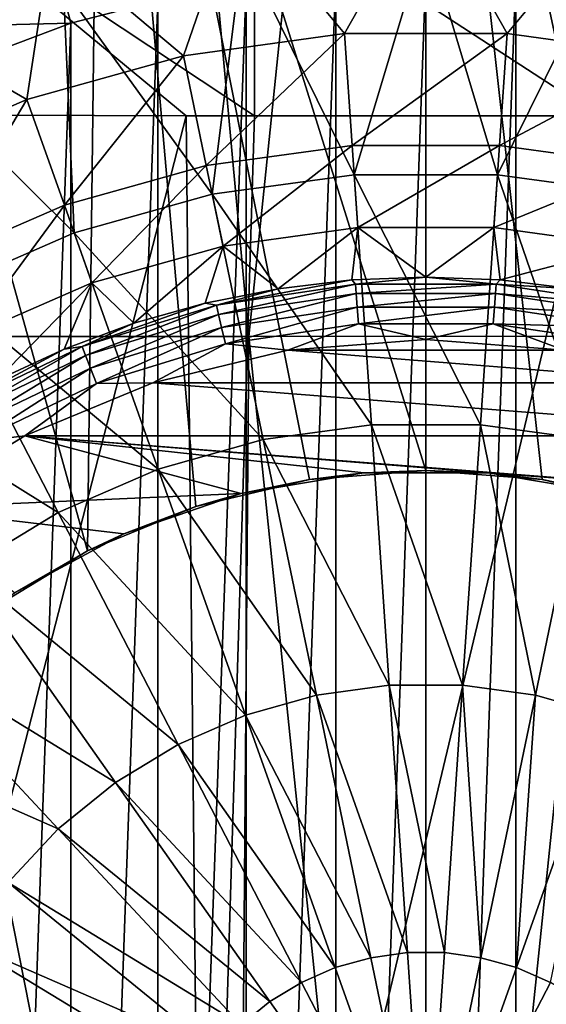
# Model space of a CAD drawing. Header units: metres. Extents: x -109 to 109, y -144 to 54.
# Tile 24 of 150: x -3.24 to 0.96, y -71.56 to -63.7. Entities that reach past the tile are written whole.
import ezdxf

# ---------------------------------------------------------------- set-up
doc = ezdxf.new("R2010")
doc.units = ezdxf.units.M
doc.layers.add('solid_20062313_XXX', color=7, linetype='CONTINUOUS')

msp = doc.modelspace()

# ---------------------------------------------------------------- linework, layer by layer
at = {"layer": 'solid_20062313_XXX'}
for points in [[(-18.923677, -49.454903, -19.060717), (-2.950768, -63.246593, -18.818821), (-4.350951, -63.76862, -18.802891)], [(-2.661094, -52.551311, 80.683678), (-5.295949, -52.553211, 80.295341), (-4.223769, -66.233032, 80.507004)], [(-2.661094, -52.551311, 80.683678), (-4.223769, -66.233032, 80.507004), (-1.413223, -66.231102, 80.785728)], [(-0.000825, -52.549503, 80.813744), (-2.661094, -52.551311, 80.683678), (-1.413223, -66.231102, 80.785728)], [(-0.000825, -52.549503, 80.813744), (-1.413223, -66.231102, 80.785728), (1.411307, -66.229271, 80.78582)], [(2.659455, -52.547821, 80.68383), (-0.000825, -52.549503, 80.813744), (1.411307, -66.229271, 80.78582)], [(-2.70058, -67.942123, 15.94101), (-2.591524, -59.018467, 17.677086), (-5.183573, -59.018894, 17.643353)], [(-3.503357, -68.429016, 15.837619), (-2.70058, -67.942123, 15.94101), (-5.183573, -59.018894, 17.643353)], [(-2.70058, -67.942123, 15.94101), (-1.835486, -67.587646, 16.016756), (-2.591524, -59.018467, 17.677086)], [(-2.591524, -59.018467, 17.677086), (0, -67.300003, 16.078533), (0, -59.018066, 17.688377)], [(-0.928273, -67.372246, 16.062988), (0, -67.300003, 16.078533), (-2.591524, -59.018467, 17.677086)], [(-1.835486, -67.587646, 16.016756), (-0.928273, -67.372246, 16.062988), (-2.591524, -59.018467, 17.677086)], [(1.835208, -67.587555, 16.016775), (2.591524, -59.018467, 17.677086), (0, -59.018066, 17.688377)], [(0.928138, -67.372223, 16.062992), (1.835208, -67.587555, 16.016775), (0, -59.018066, 17.688377)], [(0, -67.300003, 16.078533), (0.928138, -67.372223, 16.062992), (0, -59.018066, 17.688377)], [(-1.912124, -64.471359, 73.248093), (-4.108179, -64.464714, 73.398582), (-4.110365, -62.654041, 73.207832)], [(-1.366673, -64.47226, 73.227776), (-1.912124, -64.471359, 73.248093), (-4.110365, -62.654041, 73.207832)], [(-1.367554, -62.68401, 73.0354), (-1.366673, -64.47226, 73.227776), (-4.110365, -62.654041, 73.207832)], [(-1.513084, -62.776272, 34.124977), (-0.000002, -62.668053, 34.124977), (-0.648771, -63.815292, 31.413622)], [(-0.000002, -62.668053, 34.124977), (0.648772, -63.815292, 31.413622), (-0.648771, -63.815292, 31.413622)], [(-0.000002, -62.668053, 34.124977), (1.513082, -62.776272, 34.124977), (0.648772, -63.815292, 31.413622)], [(1.381049, -62.683937, 73.035828), (1.38016, -64.472237, 73.228195), (-1.367554, -62.68401, 73.0354)], [(1.38016, -64.472237, 73.228195), (-1.366673, -64.47226, 73.227776), (-1.367554, -62.68401, 73.0354)], [(-2.995365, -63.098721, 34.124977), (-1.513084, -62.776272, 34.124977), (-1.934229, -63.991978, 31.413622)], [(-1.513084, -62.776272, 34.124977), (-0.648771, -63.815292, 31.413622), (-1.934229, -63.991978, 31.413622)], [(1.513082, -62.776272, 34.124977), (1.93423, -63.991978, 31.413622), (0.648772, -63.815292, 31.413622)], [(-0.000003, -63.034519, 35.388119), (-1.460931, -63.139008, 35.388119), (-0.5717, -64.942039, 36.453377)], [(-0.000003, -63.034519, 35.388119), (-0.5717, -64.942039, 36.453377), (0.5717, -64.942039, 36.453377)], [(1.460927, -63.139008, 35.388119), (-0.000003, -63.034519, 35.388119), (0.5717, -64.942039, 36.453377)], [(-4.416669, -63.628841, 34.124977), (-2.995365, -63.098721, 34.124977), (-3.183656, -64.342049, 31.413622)], [(-2.995365, -63.098721, 34.124977), (-1.934229, -63.991978, 31.413622), (-3.183656, -64.342049, 31.413622)], [(-1.460931, -63.139008, 35.388119), (-2.892121, -63.450344, 35.388119), (-1.70445, -65.097733, 36.453377)], [(-1.460931, -63.139008, 35.388119), (-1.70445, -65.097733, 36.453377), (-0.5717, -64.942039, 36.453377)], [(1.460927, -63.139008, 35.388119), (0.5717, -64.942039, 36.453377), (1.704451, -65.097733, 36.453377)], [(-2.957422, -63.24855, -39.900002), (-4.356098, -63.770969, -39.900002), (-4.350951, -63.76862, -18.802891)], [(-2.833191, -63.733208, -40.400002), (-4.356098, -63.770969, -39.900002), (-2.957422, -63.24855, -39.900002)], [(-2.957422, -63.24855, -39.900002), (-4.350951, -63.76862, -18.802891), (-2.950768, -63.246593, -18.818821)], [(-2.139275, -63.554565, -40.400002), (-2.833191, -63.733208, -40.400002), (-2.957422, -63.24855, -39.900002)], [(-0.718202, -63.348381, -40.400002), (-1.431844, -83.174202, -40.400002), (-1.432729, -63.425922, -40.400002)], [(-0.718202, -63.348381, -40.400002), (-0.717519, -83.251671, -40.400002), (-1.431844, -83.174202, -40.400002)], [(0.000001, -63.322498, -40.400002), (-0.717519, -83.251671, -40.400002), (-0.718202, -63.348381, -40.400002)], [(0.000001, -63.322498, -40.400002), (0.000001, -83.277496, -40.400002), (-0.717519, -83.251671, -40.400002)], [(0.71752, -63.348328, -40.400002), (0.000001, -83.277496, -40.400002), (0.000001, -63.322498, -40.400002)], [(0.718203, -83.251617, -40.400002), (0.000001, -83.277496, -40.400002), (0.71752, -63.348328, -40.400002)], [(0.718203, -83.251617, -40.400002), (0.71752, -63.348328, -40.400002), (1.431845, -63.425797, -40.400002)], [(-2.892121, -63.450344, 35.388119), (-4.264435, -63.962189, 35.388119), (-2.80545, -65.406219, 36.453377)], [(-3.499095, -63.454487, 35.236832), (-4.264435, -63.962189, 35.388119), (-2.892121, -63.450344, 35.388119)], [(-2.892121, -63.450344, 35.388119), (-2.80545, -65.406219, 36.453377), (-1.70445, -65.097733, 36.453377)], [(-1.432729, -63.425922, -40.400002), (-2.138549, -83.045593, -40.400002), (-2.139275, -63.554565, -40.400002)], [(-1.432729, -63.425922, -40.400002), (-1.431844, -83.174202, -40.400002), (-2.138549, -83.045593, -40.400002)], [(0.718203, -83.251617, -40.400002), (1.431845, -63.425797, -40.400002), (1.43273, -83.174072, -40.400002)], [(-2.139275, -63.554565, -40.400002), (-2.832871, -82.866882, -40.400002), (-2.833191, -63.733208, -40.400002)], [(-2.139275, -63.554565, -40.400002), (-2.138549, -83.045593, -40.400002), (-2.832871, -82.866882, -40.400002)], [(-4.416669, -63.628841, 34.124977), (-3.183656, -64.342049, 31.413622), (-4.373777, -64.858994, 31.413622)], [(-2.833191, -63.733208, -40.400002), (-4.16821, -64.234871, -40.400002), (-4.356098, -63.770969, -39.900002)], [(-2.833191, -63.733208, -40.400002), (-3.51076, -82.639442, -40.400002), (-4.16821, -64.234871, -40.400002)], [(-2.833191, -63.733208, -40.400002), (-2.832871, -82.866882, -40.400002), (-3.51076, -82.639442, -40.400002)], [(-1.934229, -63.991978, 31.413622), (-0.648771, -63.815292, 31.413622), (-1.752199, -64.86795, 28.614693)], [(-0.648771, -63.815292, 31.413622), (-0.587716, -64.707901, 28.614693), (-1.752199, -64.86795, 28.614693)], [(-0.648771, -63.815292, 31.413622), (0.648772, -63.815292, 31.413622), (-0.587716, -64.707901, 28.614693)], [(0.648772, -63.815292, 31.413622), (0.587716, -64.707901, 28.614693), (-0.587716, -64.707901, 28.614693)], [(0.648772, -63.815292, 31.413622), (1.93423, -63.991978, 31.413622), (0.587716, -64.707901, 28.614693)], [(-4.264435, -63.962189, 35.388119), (-3.854189, -65.861755, 36.453377), (-2.80545, -65.406219, 36.453377)], [(-3.183656, -64.342049, 31.413622), (-1.934229, -63.991978, 31.413622), (-2.884043, -65.185081, 28.614693)], [(-1.934229, -63.991978, 31.413622), (-1.752199, -64.86795, 28.614693), (-2.884043, -65.185081, 28.614693)], [(1.93423, -63.991978, 31.413622), (1.7522, -64.86795, 28.614693), (0.587716, -64.707901, 28.614693)], [(-4.373777, -64.858994, 31.413622), (-3.183656, -64.342049, 31.413622), (-3.962162, -65.653374, 28.614693)], [(-3.183656, -64.342049, 31.413622), (-2.884043, -65.185081, 28.614693), (-3.962162, -65.653374, 28.614693)], [(-5.309016, -77.670204, 74.091896), (-4.108179, -64.464714, 73.398582), (-1.912124, -64.471359, 73.248093)], [(-5.309016, -77.670204, 74.091896), (-1.912124, -64.471359, 73.248093), (-1.77317, -77.682007, 73.823944)], [(-1.77317, -77.682007, 73.823944), (-1.912124, -64.471359, 73.248093), (-1.366673, -64.47226, 73.227776)], [(-1.77317, -77.682007, 73.823944), (-1.366673, -64.47226, 73.227776), (1.38016, -64.472237, 73.228195)], [(-1.77317, -77.682007, 73.823944), (1.38016, -64.472237, 73.228195), (1.773173, -77.682106, 73.823952)], [(-1.752199, -64.86795, 28.614693), (-0.587716, -64.707901, 28.614693), (-1.618578, -65.510979, 25.75058)], [(-0.587716, -64.707901, 28.614693), (-0.542897, -65.363129, 25.75058), (-1.618578, -65.510979, 25.75058)], [(-0.587716, -64.707901, 28.614693), (0.587716, -64.707901, 28.614693), (-0.542897, -65.363129, 25.75058)], [(0.587716, -64.707901, 28.614693), (0.542897, -65.363129, 25.75058), (-0.542897, -65.363129, 25.75058)], [(0.587716, -64.707901, 28.614693), (1.7522, -64.86795, 28.614693), (0.542897, -65.363129, 25.75058)], [(-2.884043, -65.185081, 28.614693), (-1.752199, -64.86795, 28.614693), (-2.664108, -65.803917, 25.75058)], [(-1.752199, -64.86795, 28.614693), (-1.618578, -65.510979, 25.75058), (-2.664108, -65.803917, 25.75058)], [(1.7522, -64.86795, 28.614693), (1.618578, -65.510979, 25.75058), (0.542897, -65.363129, 25.75058)], [(-0.435277, -66.93647, 37.297375), (-0.5717, -64.942039, 36.453377), (-1.70445, -65.097733, 36.453377)], [(0.435278, -66.93647, 37.297375), (0.5717, -64.942039, 36.453377), (-0.5717, -64.942039, 36.453377)], [(-0.435277, -66.93647, 37.297375), (0.435278, -66.93647, 37.297375), (-0.5717, -64.942039, 36.453377)], [(0.435278, -66.93647, 37.297375), (1.297724, -67.055008, 37.297375), (0.5717, -64.942039, 36.453377)], [(1.297724, -67.055008, 37.297375), (1.704451, -65.097733, 36.453377), (0.5717, -64.942039, 36.453377)], [(-1.297723, -67.055008, 37.297375), (-1.70445, -65.097733, 36.453377), (-2.80545, -65.406219, 36.453377)], [(-1.297723, -67.055008, 37.297375), (-0.435277, -66.93647, 37.297375), (-1.70445, -65.097733, 36.453377)], [(-3.962162, -65.653374, 28.614693), (-2.884043, -65.185081, 28.614693), (-3.66001, -66.236504, 25.75058)], [(-2.884043, -65.185081, 28.614693), (-2.664108, -65.803917, 25.75058), (-3.66001, -66.236504, 25.75058)], [(-2.135995, -67.289886, 37.297375), (-2.80545, -65.406219, 36.453377), (-3.854189, -65.861755, 36.453377)], [(-2.135995, -67.289886, 37.297375), (-1.297723, -67.055008, 37.297375), (-2.80545, -65.406219, 36.453377)], [(-1.179844, -65.850761, 22.850237), (-1.618578, -65.510979, 25.75058), (-0.542897, -65.363129, 25.75058)], [(-0.591746, -65.781151, 22.850237), (-1.179844, -65.850761, 22.850237), (-0.542897, -65.363129, 25.75058)], [(0, -65.757904, 22.850237), (-0.591746, -65.781151, 22.850237), (-0.542897, -65.363129, 25.75058)], [(0, -65.757904, 22.850237), (-0.542897, -65.363129, 25.75058), (0.542897, -65.363129, 25.75058)], [(0.591746, -65.781151, 22.850237), (0, -65.757904, 22.850237), (0.542897, -65.363129, 25.75058)], [(0.591746, -65.781151, 22.850237), (0.542897, -65.363129, 25.75058), (1.618578, -65.510979, 25.75058)], [(-2.330636, -66.127037, 22.850237), (-2.664108, -65.803917, 25.75058), (-1.618578, -65.510979, 25.75058)], [(-1.760667, -65.966293, 22.850237), (-2.330636, -66.127037, 22.850237), (-1.618578, -65.510979, 25.75058)], [(-1.179844, -65.850761, 22.850237), (-1.760667, -65.966293, 22.850237), (-1.618578, -65.510979, 25.75058)], [(1.179844, -65.850761, 22.850237), (0.591746, -65.781151, 22.850237), (1.618578, -65.510979, 25.75058)], [(-3.42404, -66.579941, 22.850237), (-3.66001, -66.236504, 25.75058), (-2.664108, -65.803917, 25.75058)], [(-2.886235, -66.332008, 22.850237), (-3.42404, -66.579941, 22.850237), (-2.664108, -65.803917, 25.75058)], [(-2.330636, -66.127037, 22.850237), (-2.886235, -66.332008, 22.850237), (-2.664108, -65.803917, 25.75058)], [(-1.670344, -65.981743, 22.708506), (-1.179844, -65.850761, 22.850237), (-0.591746, -65.781151, 22.850237)], [(-0.560958, -65.814529, 22.708506), (-1.670344, -65.981743, 22.708506), (-0.591746, -65.781151, 22.850237)], [(-1.653549, -66.055328, 22.58268), (-1.670344, -65.981743, 22.708506), (-0.560958, -65.814529, 22.708506)], [(-0.555318, -65.889793, 22.58268), (-1.653549, -66.055328, 22.58268), (-0.560958, -65.814529, 22.708506)], [(-0.560958, -65.814529, 22.708506), (-0.591746, -65.781151, 22.850237), (0, -65.757904, 22.850237)], [(0.560959, -65.814529, 22.708506), (-0.560958, -65.814529, 22.708506), (0, -65.757904, 22.850237)], [(-0.555318, -65.889793, 22.58268), (-0.560958, -65.814529, 22.708506), (0.560959, -65.814529, 22.708506)], [(0.555318, -65.889793, 22.58268), (-0.555318, -65.889793, 22.58268), (0.560959, -65.814529, 22.708506)], [(0.560959, -65.814529, 22.708506), (0, -65.757904, 22.850237), (0.591746, -65.781151, 22.850237)], [(0.555318, -65.889793, 22.58268), (0.560959, -65.814529, 22.708506), (1.670344, -65.981743, 22.708506)], [(0.560959, -65.814529, 22.708506), (0.591746, -65.781151, 22.850237), (1.179844, -65.850761, 22.850237)], [(1.670344, -65.981743, 22.708506), (0.560959, -65.814529, 22.708506), (1.179844, -65.850761, 22.850237)], [(-2.934478, -67.636711, 37.297375), (-3.854189, -65.861755, 36.453377), (-4.831132, -66.455841, 36.453377)], [(-2.934478, -67.636711, 37.297375), (-2.135995, -67.289886, 37.297375), (-3.854189, -65.861755, 36.453377)], [(-1.670344, -65.981743, 22.708506), (-1.760667, -65.966293, 22.850237), (-1.179844, -65.850761, 22.850237)], [(-1.62935, -66.161346, 22.484179), (-1.653549, -66.055328, 22.58268), (-0.555318, -65.889793, 22.58268)], [(-0.547191, -65.998238, 22.484179), (-1.62935, -66.161346, 22.484179), (-0.555318, -65.889793, 22.58268)], [(-0.547191, -65.998238, 22.484179), (-0.555318, -65.889793, 22.58268), (0.555318, -65.889793, 22.58268)], [(0.547192, -65.998238, 22.484179), (-0.547191, -65.998238, 22.484179), (0.555318, -65.889793, 22.58268)], [(0.547192, -65.998238, 22.484179), (0.555318, -65.889793, 22.58268), (1.65355, -66.055328, 22.58268)], [(1.65355, -66.055328, 22.58268), (0.555318, -65.889793, 22.58268), (1.670344, -65.981743, 22.708506)], [(-2.742416, -66.312439, 22.708506), (-2.330636, -66.127037, 22.850237), (-1.760667, -65.966293, 22.850237)], [(-1.670344, -65.981743, 22.708506), (-2.742416, -66.312439, 22.708506), (-1.760667, -65.966293, 22.850237)], [(-2.714843, -66.38269, 22.58268), (-2.742416, -66.312439, 22.708506), (-1.670344, -65.981743, 22.708506)], [(-1.653549, -66.055328, 22.58268), (-2.714843, -66.38269, 22.58268), (-1.670344, -65.981743, 22.708506)], [(-1.599831, -66.29068, 22.421486), (-1.62935, -66.161346, 22.484179), (-0.547191, -65.998238, 22.484179)], [(-0.537277, -66.130524, 22.421486), (-1.599831, -66.29068, 22.421486), (-0.547191, -65.998238, 22.484179)], [(-0.537277, -66.130524, 22.421486), (-0.547191, -65.998238, 22.484179), (0.547192, -65.998238, 22.484179)], [(0.537278, -66.130524, 22.421486), (-0.537277, -66.130524, 22.421486), (0.547192, -65.998238, 22.484179)], [(0.537278, -66.130524, 22.421486), (0.547192, -65.998238, 22.484179), (1.629351, -66.161346, 22.484179)], [(1.629351, -66.161346, 22.484179), (0.547192, -65.998238, 22.484179), (1.65355, -66.055328, 22.58268)], [(-2.742416, -66.312439, 22.708506), (-2.886235, -66.332008, 22.850237), (-2.330636, -66.127037, 22.850237)], [(-2.675113, -66.483925, 22.484179), (-2.714843, -66.38269, 22.58268), (-1.653549, -66.055328, 22.58268)], [(-1.62935, -66.161346, 22.484179), (-2.675113, -66.483925, 22.484179), (-1.653549, -66.055328, 22.58268)], [(-0.537277, -66.130524, 22.421486), (-1.10252, -66.342239, 22.4), (-1.599831, -66.29068, 22.421486)], [(-0.537277, -66.130524, 22.421486), (0.000002, -66.255417, 22.4), (-1.10252, -66.342239, 22.4)], [(0.537278, -66.130524, 22.421486), (0.000002, -66.255417, 22.4), (-0.537277, -66.130524, 22.421486)], [(0.537278, -66.130524, 22.421486), (1.102524, -66.342239, 22.4), (0.000002, -66.255417, 22.4)], [(1.599832, -66.29068, 22.421486), (1.102524, -66.342239, 22.4), (0.537278, -66.130524, 22.421486)], [(1.599832, -66.29068, 22.421486), (0.537278, -66.130524, 22.421486), (1.629351, -66.161346, 22.484179)], [(-2.626647, -66.607414, 22.421486), (-2.675113, -66.483925, 22.484179), (-1.62935, -66.161346, 22.484179)], [(-1.599831, -66.29068, 22.421486), (-2.626647, -66.607414, 22.421486), (-1.62935, -66.161346, 22.484179)], [(-4.223769, -66.233032, 80.507004), (-4.548379, -79.888794, 80.492615), (-3.047287, -79.888695, 80.677971)], [(-1.413223, -66.231102, 80.785728), (-4.223769, -66.233032, 80.507004), (-1.521218, -79.888641, 80.790756)], [(-4.223769, -66.233032, 80.507004), (-3.047287, -79.888695, 80.677971), (-1.521218, -79.888641, 80.790756)], [(-1.413223, -66.231102, 80.785728), (-1.521218, -79.888641, 80.790756), (-0.006087, -79.888618, 80.828102)], [(1.411307, -66.229271, 80.78582), (-1.413223, -66.231102, 80.785728), (-0.006087, -79.888618, 80.828102)], [(-1.10252, -66.342239, 22.4), (0.000002, -66.255417, 22.4), (1.102524, -66.342239, 22.4)], [(1.411307, -66.229271, 80.78582), (-0.006087, -79.888618, 80.828102), (1.521218, -79.888641, 80.790756)], [(-2.742416, -66.312439, 22.708506), (-3.753228, -66.799217, 22.708506), (-2.886235, -66.332008, 22.850237)], [(-3.715492, -66.864578, 22.58268), (-3.753228, -66.799217, 22.708506), (-2.742416, -66.312439, 22.708506)], [(-3.753228, -66.799217, 22.708506), (-3.42404, -66.579941, 22.850237), (-2.886235, -66.332008, 22.850237)], [(-2.714843, -66.38269, 22.58268), (-3.715492, -66.864578, 22.58268), (-2.742416, -66.312439, 22.708506)], [(-1.599831, -66.29068, 22.421486), (-2.177677, -66.600471, 22.4), (-2.626647, -66.607414, 22.421486)], [(-1.599831, -66.29068, 22.421486), (-1.10252, -66.342239, 22.4), (-2.177677, -66.600471, 22.4)], [(-2.177677, -66.600471, 22.4), (-1.10252, -66.342239, 22.4), (2.17768, -66.600471, 22.4)], [(-1.10252, -66.342239, 22.4), (1.102524, -66.342239, 22.4), (2.17768, -66.600471, 22.4)], [(-3.661118, -66.958755, 22.484179), (-3.715492, -66.864578, 22.58268), (-2.714843, -66.38269, 22.58268)], [(-2.675113, -66.483925, 22.484179), (-3.661118, -66.958755, 22.484179), (-2.714843, -66.38269, 22.58268)], [(-3.678297, -68.089043, 37.297375), (-2.934478, -67.636711, 37.297375), (-4.831132, -66.455841, 36.453377)], [(-3.594789, -67.073647, 22.421486), (-3.661118, -66.958755, 22.484179), (-2.675113, -66.483925, 22.484179)], [(-2.626647, -66.607414, 22.421486), (-3.594789, -67.073647, 22.421486), (-2.675113, -66.483925, 22.484179)], [(-3.199278, -67.023796, 22.4), (-2.177677, -66.600471, 22.4), (3.199281, -67.023796, 22.4)], [(-2.626647, -66.607414, 22.421486), (-2.177677, -66.600471, 22.4), (-3.199278, -67.023796, 22.4)], [(-2.177677, -66.600471, 22.4), (2.17768, -66.600471, 22.4), (3.199281, -67.023796, 22.4)], [(-2.626647, -66.607414, 22.421486), (-3.199278, -67.023796, 22.4), (-3.594789, -67.073647, 22.421486)], [(-0.293177, -69.013901, 37.907928), (-0.435277, -66.93647, 37.297375), (-1.297723, -67.055008, 37.297375)], [(0.293177, -69.013901, 37.907928), (0.435278, -66.93647, 37.297375), (-0.435277, -66.93647, 37.297375)], [(-0.293177, -69.013901, 37.907928), (0.293177, -69.013901, 37.907928), (-0.435277, -66.93647, 37.297375)], [(0.293177, -69.013901, 37.907928), (0.87407, -69.093742, 37.907928), (0.435278, -66.93647, 37.297375)], [(0.87407, -69.093742, 37.907928), (1.297724, -67.055008, 37.297375), (0.435278, -66.93647, 37.297375)], [(-4.142178, -67.601898, 22.4), (-3.199278, -67.023796, 22.4), (-1.472921, -67.483612, 22.4)], [(-3.594789, -67.073647, 22.421486), (-3.199278, -67.023796, 22.4), (-4.142178, -67.601898, 22.4)], [(-3.199278, -67.023796, 22.4), (0.495562, -67.320503, 22.4), (-0.495561, -67.320503, 22.4)], [(-3.199278, -67.023796, 22.4), (4.14218, -67.601898, 22.4), (0.495562, -67.320503, 22.4)], [(-3.199278, -67.023796, 22.4), (-0.495561, -67.320503, 22.4), (-1.472921, -67.483612, 22.4)], [(-3.199278, -67.023796, 22.4), (3.199281, -67.023796, 22.4), (4.14218, -67.601898, 22.4)], [(-0.87407, -69.093742, 37.907928), (-1.297723, -67.055008, 37.297375), (-2.135995, -67.289886, 37.297375)], [(-0.87407, -69.093742, 37.907928), (-0.293177, -69.013901, 37.907928), (-1.297723, -67.055008, 37.297375)], [(0.87407, -69.093742, 37.907928), (1.438681, -69.251938, 37.907928), (1.297724, -67.055008, 37.297375)], [(-1.43868, -69.251938, 37.907928), (-2.135995, -67.289886, 37.297375), (-2.934478, -67.636711, 37.297375)], [(-1.43868, -69.251938, 37.907928), (-0.87407, -69.093742, 37.907928), (-2.135995, -67.289886, 37.297375)], [(-0.495561, -67.320503, 22.4), (0, -67.300003, 16.078533), (-0.928273, -67.372246, 16.062988)], [(-0.495561, -67.320503, 22.4), (0.495562, -67.320503, 22.4), (0, -67.300003, 16.078533)], [(0.495562, -67.320503, 22.4), (0.928138, -67.372223, 16.062992), (0, -67.300003, 16.078533)], [(-1.472921, -67.483612, 22.4), (-0.928273, -67.372246, 16.062988), (-1.835486, -67.587646, 16.016756)], [(-1.472921, -67.483612, 22.4), (-0.495561, -67.320503, 22.4), (-0.928273, -67.372246, 16.062988)], [(0.495562, -67.320503, 22.4), (1.472922, -67.483612, 22.4), (0.928138, -67.372223, 16.062992)], [(4.14218, -67.601898, 22.4), (1.472922, -67.483612, 22.4), (0.495562, -67.320503, 22.4)], [(1.472922, -67.483612, 22.4), (1.835208, -67.587555, 16.016775), (0.928138, -67.372223, 16.062992)], [(-4.142178, -67.601898, 22.4), (-1.472921, -67.483612, 22.4), (-2.410086, -67.805328, 22.4)], [(-2.410086, -67.805328, 22.4), (-1.472921, -67.483612, 22.4), (-1.835486, -67.587646, 16.016756)], [(-4.142178, -67.601898, 22.4), (-2.410086, -67.805328, 22.4), (-3.281746, -68.277039, 22.4)], [(-2.410086, -67.805328, 22.4), (-1.835486, -67.587646, 16.016756), (-2.70058, -67.942123, 15.94101)], [(-1.976491, -69.485542, 37.907928), (-2.934478, -67.636711, 37.297375), (-3.678297, -68.089043, 37.297375)], [(-1.976491, -69.485542, 37.907928), (-1.43868, -69.251938, 37.907928), (-2.934478, -67.636711, 37.297375)], [(-3.281746, -68.277039, 22.4), (-2.410086, -67.805328, 22.4), (-2.70058, -67.942123, 15.94101)], [(-3.281746, -68.277039, 22.4), (-2.70058, -67.942123, 15.94101), (-3.503357, -68.429016, 15.837619)], [(-2.477484, -69.790207, 37.907928), (-3.678297, -68.089043, 37.297375), (-4.353596, -68.638435, 37.297375)], [(-2.477484, -69.790207, 37.907928), (-1.976491, -69.485542, 37.907928), (-3.678297, -68.089043, 37.297375)], [(-2.932325, -70.160248, 37.907928), (-4.353596, -68.638435, 37.297375), (-4.947796, -69.274666, 37.297375)], [(-2.932325, -70.160248, 37.907928), (-2.477484, -69.790207, 37.907928), (-4.353596, -68.638435, 37.297375)], [(-0.147253, -71.14724, 38.277073), (-0.293177, -69.013901, 37.907928), (-0.87407, -69.093742, 37.907928)], [(0.147253, -71.14724, 38.277073), (0.293177, -69.013901, 37.907928), (-0.293177, -69.013901, 37.907928)], [(-0.147253, -71.14724, 38.277073), (0.147253, -71.14724, 38.277073), (-0.293177, -69.013901, 37.907928)], [(0.147253, -71.14724, 38.277073), (0.439016, -71.18734, 38.277073), (0.293177, -69.013901, 37.907928)], [(0.439016, -71.18734, 38.277073), (0.87407, -69.093742, 37.907928), (0.293177, -69.013901, 37.907928)], [(-0.439015, -71.18734, 38.277073), (-0.87407, -69.093742, 37.907928), (-1.43868, -69.251938, 37.907928)], [(-0.439015, -71.18734, 38.277073), (-0.147253, -71.14724, 38.277073), (-0.87407, -69.093742, 37.907928)], [(0.439016, -71.18734, 38.277073), (0.722601, -71.2668, 38.277073), (0.87407, -69.093742, 37.907928)], [(0.722601, -71.2668, 38.277073), (1.438681, -69.251938, 37.907928), (0.87407, -69.093742, 37.907928)], [(-3.332543, -70.588776, 37.907928), (-2.932325, -70.160248, 37.907928), (-4.947796, -69.274666, 37.297375)], [(-0.7226, -71.2668, 38.277073), (-1.43868, -69.251938, 37.907928), (-1.976491, -69.485542, 37.907928)], [(-0.7226, -71.2668, 38.277073), (-0.439015, -71.18734, 38.277073), (-1.43868, -69.251938, 37.907928)], [(0.722601, -71.2668, 38.277073), (0.992725, -71.384132, 38.277073), (1.438681, -69.251938, 37.907928)], [(-0.992724, -71.384132, 38.277073), (-1.976491, -69.485542, 37.907928), (-2.477484, -69.790207, 37.907928)], [(-0.992724, -71.384132, 38.277073), (-0.7226, -71.2668, 38.277073), (-1.976491, -69.485542, 37.907928)], [(-1.244355, -71.537148, 38.277073), (-2.477484, -69.790207, 37.907928), (-2.932325, -70.160248, 37.907928)], [(-1.244355, -71.537148, 38.277073), (-0.992724, -71.384132, 38.277073), (-2.477484, -69.790207, 37.907928)], [(-1.472807, -71.723007, 38.277073), (-2.932325, -70.160248, 37.907928), (-3.332543, -70.588776, 37.907928)], [(-1.472807, -71.723007, 38.277073), (-1.244355, -71.537148, 38.277073), (-2.932325, -70.160248, 37.907928)], [(-1.673823, -71.938248, 38.277073), (-3.332543, -70.588776, 37.907928), (-3.670682, -71.06781, 37.907928)], [(-1.673823, -71.938248, 38.277073), (-1.472807, -71.723007, 38.277073), (-3.332543, -70.588776, 37.907928)], [(-1.843658, -72.178848, 38.277073), (-3.670682, -71.06781, 37.907928), (-3.940443, -71.588425, 37.907928)], [(-1.843658, -72.178848, 38.277073), (-1.673823, -71.938248, 38.277073), (-3.670682, -71.06781, 37.907928)], [(0, -73.300003, 38.400002), (-0.147253, -71.14724, 38.277073), (-0.439015, -71.18734, 38.277073)], [(0, -73.300003, 38.400002), (0.147253, -71.14724, 38.277073), (-0.147253, -71.14724, 38.277073)], [(0, -73.300003, 38.400002), (0.439016, -71.18734, 38.277073), (0.147253, -71.14724, 38.277073)], [(0, -73.300003, 38.400002), (-0.439015, -71.18734, 38.277073), (-0.7226, -71.2668, 38.277073)], [(0, -73.300003, 38.400002), (0.722601, -71.2668, 38.277073), (0.439016, -71.18734, 38.277073)], [(0, -73.300003, 38.400002), (-0.7226, -71.2668, 38.277073), (-0.992724, -71.384132, 38.277073)], [(0, -73.300003, 38.400002), (0.992725, -71.384132, 38.277073), (0.722601, -71.2668, 38.277073)], [(0, -73.300003, 38.400002), (-0.992724, -71.384132, 38.277073), (-1.244355, -71.537148, 38.277073)], [(0, -73.300003, 38.400002), (1.244356, -71.537148, 38.277073), (0.992725, -71.384132, 38.277073)], [(0, -73.300003, 38.400002), (-1.244355, -71.537148, 38.277073), (-1.472807, -71.723007, 38.277073)], [(0, -73.300003, 38.400002), (1.472808, -71.723007, 38.277073), (1.244356, -71.537148, 38.277073)]]:
    msp.add_3dface(points, dxfattribs=at)

doc.saveas('drawing.dxf')
